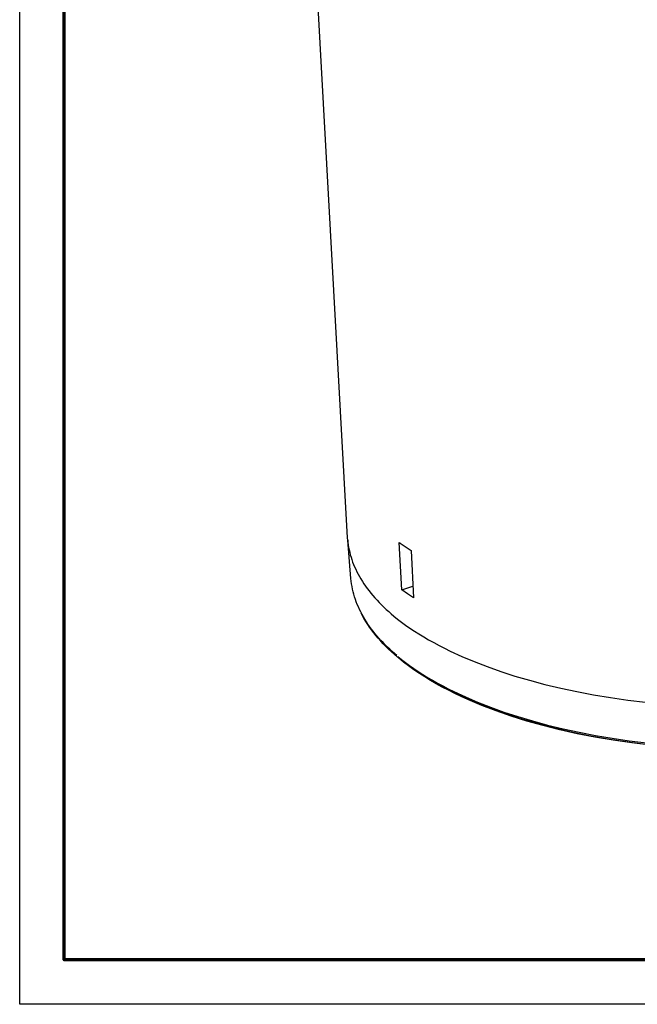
# Model space of a CAD drawing. Header units: millimetres. Extents: x -534 to -34, y 1269 to 1769.
# Tile 1 of 91: x -534 to -455, y 1269 to 1394. Entities that reach past the tile are written whole.
import ezdxf

# ---------------------------------------------------------------- set-up
doc = ezdxf.new("R2010")
doc.units = ezdxf.units.MM
doc.layers.add('ROXX_B.FLEX', color=7, linetype='Continuous', true_color=0x000000)

msp = doc.modelspace()

# ---------------------------------------------------------------- linework, layer by layer
at = {"layer": 'ROXX_B.FLEX'}
msp.add_lwpolyline([(-33.712, 1268.915), (-533.712, 1268.915), (-533.712, 1768.915), (-33.712, 1768.915)], close=True, dxfattribs=at)
at = {"layer": 'ROXX_B.FLEX', "color": 250, "lineweight": 70, "true_color": 0x1a171b}
msp.add_lwpolyline([(-39.351, 1274.554), (-528.073, 1274.554), (-528.073, 1763.276), (-39.351, 1763.276)], close=True, dxfattribs=at)
at = {"layer": 'ROXX_B.FLEX', "color": 18, "true_color": 0x000000}
for points in [[(-492.058, 1328.144), (-501.231, 1493.606)], [(-492.058, 1328.144), (-501.231, 1493.606)], [(-492.037, 1327.849), (-492.058, 1328.144)], [(-492.037, 1327.849), (-492.058, 1328.144)], [(-491.622, 1322.954), (-492.037, 1327.849)], [(-491.622, 1322.954), (-492.037, 1327.849)], [(-485.726, 1313.002), (-486.111, 1313.335), (-486.482, 1313.67), (-486.841, 1314.007), (-487.187, 1314.347), (-487.521, 1314.69), (-487.841, 1315.035), (-488.149, 1315.382), (-488.444, 1315.731), (-488.726, 1316.082), (-488.996, 1316.435), (-489.252, 1316.79), (-489.496, 1317.146), (-489.726, 1317.505), (-489.944, 1317.865), (-490.149, 1318.226), (-490.34, 1318.589)], [(-485.726, 1313.002), (-486.111, 1313.335), (-486.482, 1313.67), (-486.841, 1314.007), (-487.187, 1314.347), (-487.521, 1314.69), (-487.841, 1315.035), (-488.149, 1315.382), (-488.444, 1315.731), (-488.726, 1316.082), (-488.996, 1316.435), (-489.252, 1316.79), (-489.496, 1317.146), (-489.726, 1317.505), (-489.944, 1317.865), (-490.149, 1318.226), (-490.34, 1318.589)], [(-453.522, 1301.796), (-455.939, 1302.09), (-458.307, 1302.434), (-460.622, 1302.828), (-462.879, 1303.27), (-465.075, 1303.758), (-467.207, 1304.292), (-469.27, 1304.87), (-471.261, 1305.491), (-473.177, 1306.153), (-475.014, 1306.855), (-475.903, 1307.221), (-476.771, 1307.596), (-477.618, 1307.98), (-478.443, 1308.374), (-479.247, 1308.776), (-480.028, 1309.187), (-480.787, 1309.607), (-481.524, 1310.035), (-482.237, 1310.471), (-482.927, 1310.915), (-483.624, 1311.389), (-484.293, 1311.87), (-484.935, 1312.358), (-485.548, 1312.853), (-485.663, 1312.949)], [(-453.522, 1301.796), (-455.939, 1302.09), (-458.307, 1302.434), (-460.622, 1302.828), (-462.879, 1303.27), (-465.075, 1303.758), (-467.207, 1304.292), (-469.27, 1304.87), (-471.261, 1305.491), (-473.177, 1306.153), (-475.014, 1306.855), (-475.903, 1307.221), (-476.771, 1307.596), (-477.618, 1307.98), (-478.443, 1308.374), (-479.247, 1308.776), (-480.028, 1309.187), (-480.787, 1309.607), (-481.524, 1310.035), (-482.237, 1310.471), (-482.927, 1310.915), (-483.624, 1311.389), (-484.293, 1311.87), (-484.935, 1312.358), (-485.548, 1312.853), (-485.663, 1312.949)], [(-482.354, 1310.708), (-481.677, 1310.282), (-480.971, 1309.859), (-480.235, 1309.44), (-479.471, 1309.026), (-478.677, 1308.618), (-477.855, 1308.215), (-477.003, 1307.818), (-476.122, 1307.428), (-475.213, 1307.045), (-474.275, 1306.67), (-472.315, 1305.946), (-470.245, 1305.259), (-468.071, 1304.614), (-465.798, 1304.015), (-463.432, 1303.465), (-460.981, 1302.969), (-458.453, 1302.529), (-455.857, 1302.148), (-453.205, 1301.828)], [(-482.354, 1310.708), (-481.677, 1310.282), (-480.971, 1309.859), (-480.235, 1309.44), (-479.471, 1309.026), (-478.677, 1308.618), (-477.855, 1308.215), (-477.003, 1307.818), (-476.122, 1307.428), (-475.213, 1307.045), (-474.275, 1306.67), (-472.315, 1305.946), (-470.245, 1305.259), (-468.071, 1304.614), (-465.798, 1304.015), (-463.432, 1303.465), (-460.981, 1302.969), (-458.453, 1302.529), (-455.857, 1302.148), (-453.205, 1301.828)]]:
    msp.add_lwpolyline(points, dxfattribs=at)
at = {"layer": 'ROXX_B.FLEX', "color": 18, "lineweight": -3, "true_color": 0x000000}
for points in [[(-492.037, 1327.849), (-492.006, 1327.54), (-491.966, 1327.231), (-491.916, 1326.921), (-491.856, 1326.612), (-491.786, 1326.302), (-491.707, 1325.992), (-491.617, 1325.682), (-491.518, 1325.373), (-491.409, 1325.063), (-491.29, 1324.754), (-491.161, 1324.445), (-491.021, 1324.137), (-490.872, 1323.829), (-490.713, 1323.522), (-490.544, 1323.216), (-490.365, 1322.911), (-490.176, 1322.606), (-489.977, 1322.303), (-489.768, 1322), (-489.549, 1321.699), (-489.321, 1321.399), (-489.082, 1321.101), (-488.834, 1320.804), (-488.576, 1320.508), (-488.308, 1320.214), (-488.031, 1319.922), (-487.744, 1319.632), (-487.448, 1319.344), (-487.142, 1319.057), (-486.827, 1318.773), (-486.503, 1318.491), (-486.17, 1318.211)], [(-485.176, 1321.527), (-485.482, 1327.531)], [(-485.482, 1327.531), (-484.755, 1327.034), (-483.994, 1326.545)], [(-485.356, 1327.451), (-485.458, 1327.442)], [(-483.994, 1326.545), (-483.693, 1320.52)], [(-485.775, 1313.179), (-486.393, 1313.716), (-486.691, 1313.989), (-486.983, 1314.266), (-487.267, 1314.545), (-487.543, 1314.827), (-487.812, 1315.111), (-488.073, 1315.399), (-488.326, 1315.689), (-488.571, 1315.982), (-488.807, 1316.277), (-489.035, 1316.575), (-489.254, 1316.876), (-489.465, 1317.179), (-489.667, 1317.484), (-489.859, 1317.791), (-490.043, 1318.101), (-490.217, 1318.412), (-490.382, 1318.726), (-490.537, 1319.042), (-490.683, 1319.359), (-490.819, 1319.679), (-490.945, 1320), (-491.061, 1320.323), (-491.167, 1320.647), (-491.263, 1320.973), (-491.349, 1321.3), (-491.425, 1321.628), (-491.49, 1321.958), (-491.544, 1322.288), (-491.588, 1322.62), (-491.622, 1322.952)], [(-485.176, 1321.527), (-483.765, 1321.99)], [(-483.693, 1320.52), (-484.451, 1321.019), (-485.176, 1321.527)], [(-486.17, 1318.211), (-485.692, 1317.826), (-485.193, 1317.442), (-484.673, 1317.061), (-484.132, 1316.682), (-483.569, 1316.305), (-482.985, 1315.932), (-482.38, 1315.561), (-481.753, 1315.194), (-481.105, 1314.831), (-480.435, 1314.472), (-479.744, 1314.117), (-479.032, 1313.767), (-477.545, 1313.082), (-475.976, 1312.42), (-474.326, 1311.783), (-472.598, 1311.174), (-470.796, 1310.594), (-468.922, 1310.047), (-466.982, 1309.534), (-464.979, 1309.057), (-462.92, 1308.619), (-460.808, 1308.22), (-458.65, 1307.862), (-456.453, 1307.546), (-454.222, 1307.273)], [(-485.66, 1313.083), (-485.183, 1312.696), (-484.686, 1312.31), (-484.168, 1311.927), (-483.629, 1311.546), (-483.069, 1311.168), (-482.488, 1310.792), (-481.886, 1310.42), (-481.263, 1310.051), (-480.62, 1309.687), (-479.955, 1309.326), (-479.27, 1308.97), (-478.563, 1308.618), (-477.09, 1307.931), (-475.536, 1307.266), (-473.903, 1306.627), (-472.194, 1306.015), (-470.413, 1305.434), (-468.562, 1304.884), (-466.646, 1304.369), (-464.669, 1303.89), (-462.637, 1303.45), (-460.553, 1303.048), (-458.425, 1302.688), (-456.258, 1302.37), (-454.058, 1302.095)]]:
    msp.add_lwpolyline(points, dxfattribs=at)

doc.saveas('drawing.dxf')
